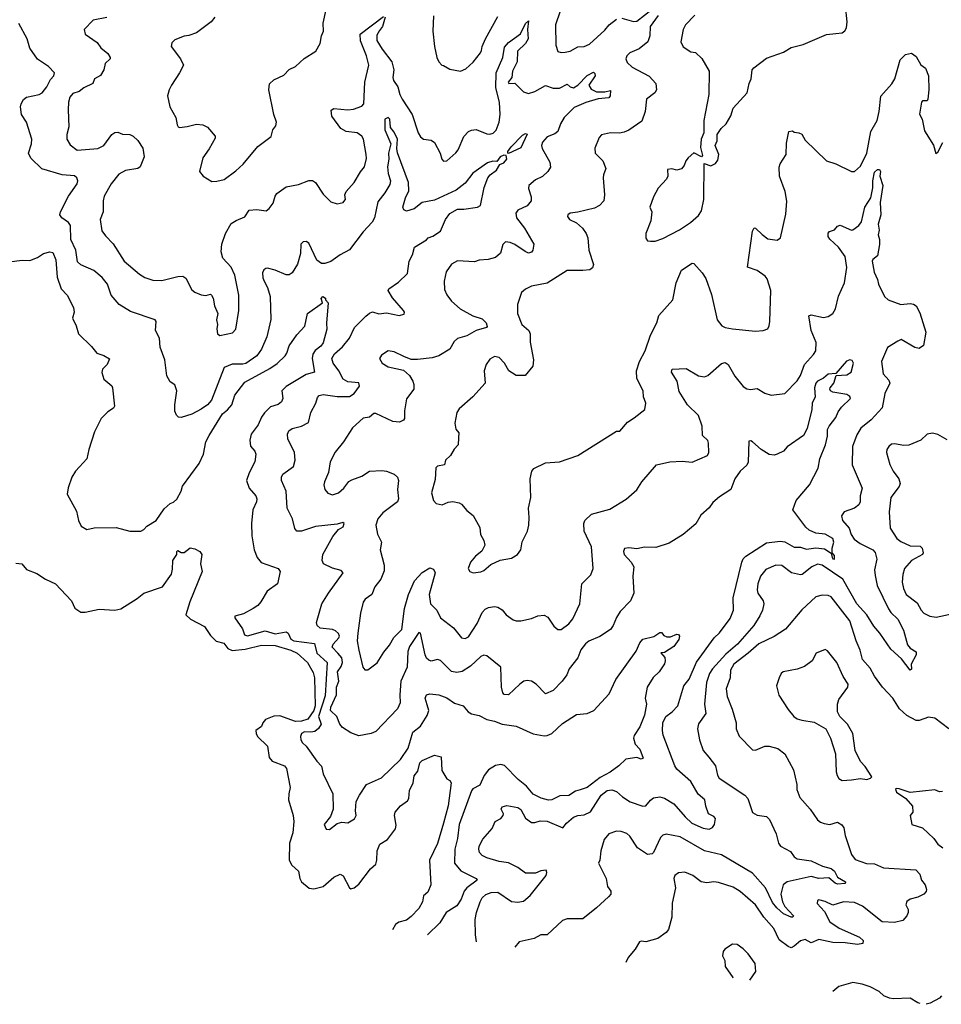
# Model space of a CAD drawing. Extents: x 2199565 to 2323334, y 894172 to 1018966.
# Tile 5 of 256: x 2215700 to 2221667, y 914051 to 920429. Entities that reach past the tile are written whole.
import ezdxf

# ---------------------------------------------------------------- set-up
doc = ezdxf.new("R2010")
doc.units = 0

msp = doc.modelspace()

# ---------------------------------------------------------------- linework, layer by layer
at = {"layer": '0CON10XD'}
for points in [[(2220071.4, 920458.6), (2220011.2, 920395), (2219996.2, 920365), (2219981.2, 920285), (2219995, 920253.3), (2220045, 920221.2), (2220075, 920216.2), (2220117, 920177), (2220164.2, 920095), (2220161.4, 919945), (2220130, 919775), (2220130, 919695), (2220112.5, 919655), (2220108.3, 919601.7), (2220121.7, 919548.3), (2220115, 919540), (2220065, 919567.5), (2220027.5, 919535), (2220012.5, 919515), (2220003.3, 919485), (2219985, 919463.3), (2219955, 919453.3), (2219923, 919463), (2219895, 919457.5), (2219897.5, 919415), (2219887.5, 919395), (2219835, 919336.7), (2219805, 919282.5), (2219781.2, 919215), (2219792.5, 919185), (2219786.9, 919125), (2219754.4, 919045), (2219754, 919014), (2219765, 918997.5), (2219785, 918993.3), (2219815, 918993.8), (2219865, 919012), (2219972.8, 919067.2), (2220043.8, 919115), (2220095, 919161.2), (2220115, 919190), (2220130, 919265), (2220132.5, 919497.5), (2220175, 919482.5), (2220205, 919497.5), (2220220.7, 919519.3), (2220226.7, 919555), (2220203.3, 919615), (2220216.2, 919643.8), (2220216.7, 919685), (2220242.5, 919725), (2220273.8, 919755), (2220303.6, 919806.4), (2220320, 919855), (2220410, 919955), (2220422.5, 920015), (2220436, 920045), (2220443.8, 920105), (2220452.7, 920117.3), (2220535, 920178.8), (2220645, 920218.8), (2220695, 920248.8), (2220772.3, 920267.7), (2220925, 920333.8), (2220985, 920338.8), (2221025, 920343.3), (2221043.9, 920356.1), (2221053.8, 920376.2), (2221058, 920415), (2221047.7, 920517.7)], [(2216265, 920442.9), (2216175, 920426.7), (2216117.5, 920365), (2216123.3, 920335), (2216201.2, 920281.2), (2216225, 920246.2), (2216270.3, 920210.3), (2216285.8, 920185), (2216285.8, 920175), (2216254.2, 920145), (2216243.8, 920105), (2216223, 920067), (2216185, 920046.2), (2216173.3, 920015), (2216115, 919988.1), (2216085, 919964.4), (2216045, 919950.6), (2216025, 919927.5), (2216015.4, 919895), (2216012.9, 919845), (2216019.2, 919735), (2216004.2, 919685), (2216005.8, 919655.8), (2216027.3, 919617.3), (2216073.1, 919583.1), (2216205, 919594.1), (2216245, 919614.5), (2216295.7, 919685), (2216315, 919697.5), (2216335, 919699.4), (2216365, 919688.1), (2216412.5, 919685), (2216433.8, 919675), (2216465, 919646.2), (2216497, 919597), (2216505, 919540), (2216480, 919475), (2216465.7, 919464.3), (2216385, 919453.1), (2216341.7, 919428.3), (2216292.2, 919365), (2216247.5, 919285), (2216240, 919255), (2216241.1, 919185), (2216221.9, 919135), (2216231.3, 919061.3), (2216255, 919028), (2216306.3, 918976.3), (2216375.8, 918865), (2216475, 918780.8), (2216509.5, 918759.5), (2216561.1, 918741.1), (2216621.3, 918738.7), (2216725, 918765.6), (2216757, 918767), (2216775.6, 918755.6), (2216815, 918680), (2216833, 918663), (2216875, 918646.2), (2216905, 918643.3), (2216935, 918650), (2216942.5, 918645), (2216953.8, 918625), (2216960.8, 918575), (2216982.5, 918525), (2216973.8, 918485), (2216980, 918455), (2216976.4, 918426.4), (2216981.2, 918395), (2216995, 918383.8), (2217078.8, 918401.2), (2217098.8, 918425), (2217120, 918545), (2217119.4, 918645), (2217092.2, 918775), (2217069.1, 918825), (2217016.1, 918885), (2217004, 918925), (2217008.2, 918975), (2217031.8, 919045), (2217070.3, 919109.7), (2217100.7, 919129.3), (2217157.3, 919152.7), (2217185, 919195.8), (2217235, 919200), (2217295, 919190), (2217315, 919206), (2217340.2, 919239.8), (2217354.1, 919285.9), (2217365, 919302.5), (2217425, 919346.7), (2217505, 919361.5), (2217571.7, 919388.3), (2217595, 919387.1), (2217614.4, 919374.4), (2217665, 919298.8), (2217715, 919250), (2217755, 919236), (2217795, 919243.8), (2217799.5, 919250.5), (2217810, 919265), (2217806.2, 919295), (2217813.8, 919315), (2217865.8, 919375), (2217906.4, 919443.6), (2217933.4, 919476.6), (2217945, 919530), (2217944.3, 919555), (2217925.6, 919655.6), (2217916, 919675), (2217885.5, 919695.5), (2217815, 919705.5), (2217779.2, 919725), (2217722, 919805), (2217716.7, 919843.3), (2217735, 919853.8), (2217825, 919845.5), (2217861.1, 919848.9), (2217915, 919869.2), (2217928.8, 919885), (2217934.5, 920024.5), (2217960.8, 920135), (2217946.6, 920195), (2217907.3, 920292.7), (2217904.2, 920335), (2218055, 920450)], [(2216964.2, 920445.8), (2216940, 920415), (2216845, 920343.3), (2216795, 920326.7), (2216765, 920323.3), (2216705, 920297.5), (2216685, 920280), (2216680, 920255), (2216742, 920175), (2216760, 920135), (2216735.5, 920084.5), (2216682.5, 920005), (2216667.5, 919975), (2216657.5, 919935), (2216672.5, 919865), (2216712, 919795), (2216718.8, 919748.8), (2216726.7, 919735), (2216735, 919730.8), (2216785, 919737.1), (2216845, 919752.5), (2216885, 919748), (2216915, 919733.3), (2216966, 919675), (2216965, 919662.5), (2216927.5, 919592.5), (2216886.7, 919535), (2216863.3, 919445), (2216887.5, 919415), (2216945, 919380), (2216977, 919383), (2217025, 919393.8), (2217100.3, 919449.7), (2217146.7, 919493.3), (2217241.7, 919608.3), (2217328.3, 919671.7), (2217340, 919715), (2217358.8, 919741.2), (2217362.5, 919765), (2217345.8, 919815), (2217314.2, 919975), (2217317.3, 920012.7), (2217345, 920038.6), (2217409.8, 920070.2), (2217444.4, 920105.6), (2217486.7, 920125), (2217542.1, 920177.9), (2217616.7, 920225), (2217645.9, 920274.1), (2217654, 920325), (2217666.1, 920353.9), (2217664.3, 920405.7), (2217684.4, 920495.6)], [(2218066.7, 920445), (2218048.6, 920385), (2218030.5, 920359.5), (2218011.5, 920328.5), (2218012.1, 920295), (2218047.1, 920237.1), (2218110.5, 920155), (2218122.2, 920105), (2218116.4, 920055), (2218120, 920035), (2218147.5, 919995), (2218161.5, 919945), (2218176.9, 919915), (2218241.5, 919815), (2218280.8, 919695), (2218295, 919671.2), (2218315, 919656), (2218365, 919649.2), (2218385, 919633.8), (2218423.6, 919563.6), (2218433.8, 919525), (2218445, 919513.3), (2218465, 919513.8), (2218523.9, 919566.1), (2218538.8, 919585), (2218575, 919673.3), (2218605, 919703.8), (2218625.9, 919714.1), (2218655, 919718), (2218725, 919690), (2218745, 919687.5), (2218765, 919694.4), (2218785, 919712.9), (2218805.4, 919765), (2218810.9, 919815), (2218806.9, 919895), (2218782.8, 919987.2), (2218785.3, 920085), (2218829.1, 920185), (2218839.7, 920250.3), (2218865, 920280.4), (2218942.2, 920337.8), (2218975, 920404), (2218995, 920422.5), (2218988.2, 920365), (2218993.1, 920305), (2218975.3, 920275), (2218924, 920225), (2218921.6, 920155), (2218891.2, 920095), (2218886.2, 920053.8), (2218863.3, 920025), (2218867.5, 920015), (2218905, 920017.5), (2218962.4, 919962.4), (2218995, 919951.1), (2219035.4, 919964.6), (2219105, 920002), (2219155, 919986), (2219195, 919986), (2219245, 920012), (2219265, 919993.3), (2219285, 919988.4), (2219313.1, 920005), (2219375, 920066.5), (2219415, 920088.5), (2219425, 920081.2), (2219425.9, 920065), (2219385.5, 920004.5), (2219399.8, 919979.8), (2219435, 919961.5), (2219488.9, 919961.1), (2219525, 919970), (2219524.2, 919935), (2219515, 919923.1), (2219445, 919917.3), (2219365, 919892.5), (2219290.6, 919859.4), (2219224.6, 919795), (2219201.5, 919755), (2219184.4, 919705), (2219165, 919690), (2219115, 919669.2), (2219084.5, 919635), (2219079.5, 919615), (2219083.8, 919595), (2219132.2, 919505), (2219137.3, 919472.7), (2219118.8, 919445), (2219085, 919413.8), (2219039.1, 919390.9), (2218996.7, 919355), (2218994, 919335), (2219011.7, 919281.7), (2219011.9, 919255), (2218987, 919223), (2218925, 919195.7), (2218911.8, 919175), (2218916.5, 919145), (2218968.5, 919078.5), (2219028.8, 918975), (2219022.5, 918935), (2219015, 918923.3), (2218995, 918916.2), (2218972.5, 918927.5), (2218905, 918972.2), (2218875, 918985.6), (2218845, 918990), (2218828.3, 918971.7), (2218812.7, 918917.3), (2218781.7, 918888.3), (2218734.3, 918875.7), (2218675, 918871.1), (2218645, 918860.9), (2218535, 918866.2), (2218495, 918844.5), (2218460.5, 918795), (2218447.9, 918735), (2218451.7, 918681.7), (2218466.6, 918646.6), (2218495.6, 918605.6), (2218551.2, 918555), (2218635, 918511.4), (2218695, 918490.8), (2218720.8, 918465), (2218727.9, 918442.1), (2218723.3, 918435), (2218655, 918414.7), (2218595, 918381.8), (2218535, 918364.3), (2218512.5, 918345), (2218484.4, 918295.6), (2218415, 918252), (2218370.8, 918239.2), (2218275, 918227.5), (2218235, 918228.8), (2218187.5, 918247.5)], [(2219835, 920456.7), (2219783.2, 920385), (2219781.2, 920325), (2219766.7, 920285), (2219710.2, 920239.8), (2219651.4, 920215), (2219631.9, 920195), (2219624, 920175), (2219632.6, 920152.6), (2219665, 920121.9), (2219775, 920063.5), (2219819.2, 920015), (2219824.2, 919975), (2219812, 919955), (2219759.2, 919915), (2219748.9, 919835), (2219727.5, 919772.5), (2219645, 919713.1), (2219615, 919699.6), (2219583.1, 919693.1), (2219525, 919696.9), (2219466.8, 919683.2), (2219453.2, 919666.8), (2219424.2, 919595.8), (2219426.7, 919565), (2219475, 919513.8), (2219496, 919465), (2219479.2, 919425), (2219477.5, 919405), (2219485.6, 919295), (2219482, 919255), (2219455, 919226), (2219421.7, 919208.3), (2219315, 919182), (2219265, 919176.2), (2219250, 919165), (2219247.5, 919155), (2219260, 919135), (2219305, 919113.8), (2219345, 919078.8), (2219367.5, 919045), (2219378.6, 919015), (2219385.6, 918935), (2219415.8, 918844.2), (2219408.7, 918821.3), (2219392.4, 918807.6), (2219345.5, 918804.5), (2219245, 918804.4), (2219115, 918721.9), (2219015, 918702.5), (2218975, 918684.3), (2218948.3, 918661.7), (2218922.5, 918585), (2218922.9, 918525), (2218951.5, 918455), (2218997.5, 918415), (2219006, 918395), (2219005, 918340), (2219026.2, 918225), (2219023.3, 918185), (2218972.5, 918125), (2218915, 918123.8), (2218867.5, 918155), (2218840, 918205), (2218805, 918241.4), (2218775, 918246.9), (2218745, 918230.6), (2218721.5, 918195), (2218708.1, 918155), (2218714, 918075), (2218634, 917985), (2218545, 917908.8), (2218530, 917885), (2218518, 917815), (2218525, 917777.5), (2218543.8, 917753.8), (2218541.2, 917721.2), (2218540, 917675), (2218513.2, 917646.8), (2218488.8, 917605), (2218457.5, 917575), (2218450, 917545), (2218405, 917536), (2218394.4, 917525.6), (2218389.3, 917450.7), (2218365.8, 917365), (2218378.8, 917315), (2218396.1, 917296.1), (2218435, 917286.7), (2218475, 917303.8), (2218505, 917308.8), (2218545, 917300), (2218560.3, 917290.3), (2218595, 917250.8), (2218636.8, 917216.8), (2218680, 917140), (2218684.5, 917095), (2218705.6, 917055.6), (2218710.8, 917025), (2218693, 916987), (2218651.2, 916955), (2218619.2, 916915), (2218604, 916875), (2218614.1, 916854.1), (2218636.1, 916846.1), (2218685, 916852), (2218705, 916861.2), (2218750.3, 916899.7), (2218810.9, 916929.1), (2218885, 916942), (2218923.3, 916965), (2218945.8, 916994.2), (2218953, 917047), (2218987.5, 917115), (2218997.5, 917155), (2218999.2, 917205), (2218994.3, 917265), (2219009.4, 917335), (2219004.4, 917455), (2219015.7, 917504.3), (2219028.8, 917521.2), (2219105, 917559.4), (2219195, 917565.8), (2219315, 917606.7), (2219565, 917763.3), (2219585, 917763.3), (2219635, 917822.5), (2219679.8, 917850.2), (2219747.5, 917905), (2219754, 917945), (2219738.8, 917985), (2219736, 918025), (2219696.4, 918105), (2219693.1, 918155), (2219714, 918214), (2219750.9, 918285), (2219784.4, 918385), (2219825.6, 918465), (2219837.9, 918512.1), (2219929.2, 918615), (2219951.1, 918725), (2219985, 918806), (2220055, 918852), (2220065, 918848.8), (2220118.3, 918788.3), (2220142.4, 918752.4), (2220179.4, 918649.4), (2220215.6, 918485.6), (2220247, 918447), (2220267.5, 918435), (2220315, 918425.6), (2220465, 918410.8), (2220515, 918416), (2220543.9, 918426.1), (2220553.9, 918446.1), (2220558, 918475), (2220564.5, 918675), (2220539.7, 918749.7), (2220527.6, 918767.6), (2220476.2, 918805), (2220413.3, 918825), (2220445, 919060), (2220455, 919080)], [(2218379.2, 920455), (2218374.2, 920354.2), (2218386.2, 920255), (2218402, 920185), (2218413.3, 920155), (2218433.9, 920133.9), (2218445, 920133.3), (2218485, 920108), (2218555, 920095.6), (2218588.3, 920111.7), (2218636.3, 920153.7), (2218684.2, 920215), (2218689.8, 920230.2), (2218694, 920256), (2218715.5, 920305), (2218795, 920448.6)], [(2219198.6, 920485), (2219170, 920395), (2219171.2, 920265), (2219185, 920223.3), (2219205, 920216), (2219232.2, 920217.8), (2219265, 920225.5), (2219315, 920253.1), (2219355, 920255.6), (2219388.8, 920271.2), (2219487.9, 920362.1), (2219515.8, 920395), (2219565, 920432.5)], [(2219599.5, 920439.5), (2219675, 920416.7), (2219695, 920418.8), (2219795, 920498.1)], [(2215757.5, 919565), (2215777.5, 919625), (2215779.5, 919655), (2215744.6, 919764.6), (2215711.5, 919815), (2215705.7, 919865), (2215709.2, 919885), (2215725, 919911.2), (2215745, 919928), (2215825.4, 919944.6), (2215844.6, 919955.4), (2215876.5, 919995), (2215898.9, 920041.1), (2215922, 920065), (2215926, 920085), (2215885.7, 920125), (2215815, 920172.5), (2215765.5, 920245), (2215748.5, 920305), (2215694.6, 920404.6)], [(2220455, 919080), (2220465, 919078), (2220506.6, 919036.6), (2220545, 919008.8), (2220605, 919001.2), (2220626.7, 919015), (2220660.3, 919169.7), (2220666.4, 919253.6), (2220656.9, 919315), (2220619.4, 919415), (2220617.3, 919472.7), (2220625, 919496.2), (2220662.5, 919555), (2220665, 919630), (2220680, 919705), (2220705, 919710), (2220715, 919700), (2220745, 919696.7), (2220765, 919687.5), (2220785, 919648.8), (2220923.9, 919513.9), (2220985, 919496.2), (2221085, 919446.2), (2221105, 919446), (2221145, 919480), (2221185.3, 919564.7), (2221210.4, 919705), (2221252.9, 919775), (2221265.6, 919835), (2221275.7, 919934.3), (2221347, 920013), (2221367.5, 920045), (2221400.9, 920169.1), (2221435, 920203.8), (2221475, 920211.2), (2221505, 920190), (2221535, 920137.5), (2221564.5, 920114.5), (2221584.4, 920065), (2221585.8, 919975), (2221580, 919915), (2221575, 919903.3), (2221545, 919902.5), (2221540, 919895), (2221527, 919817), (2221543.8, 919783.8), (2221559.7, 919709.7), (2221615.9, 919615.9), (2221631.7, 919561.7), (2221645, 919570), (2221676.8, 919633.2)], [(2218657.8, 914456.4), (2218651.4, 914501.4), (2218649.6, 914600.4), (2218656.9, 914645), (2218681.8, 914715), (2218695, 914740.6), (2218718.5, 914761.5), (2218753.8, 914776.2), (2218795, 914777.8), (2218885, 914717.4), (2218925, 914712.1), (2218961.5, 914718.5), (2219005, 914755.6), (2219108.2, 914885), (2219114.3, 914905), (2219109.1, 914919.1), (2219075, 914915.5), (2219039.5, 914900.5), (2218975, 914900), (2218925, 914938.1), (2218865, 914967.3), (2218805, 914975.4), (2218725, 915000.9), (2218695, 915015.7), (2218677.1, 915035), (2218671.9, 915055), (2218675.6, 915075), (2218698.3, 915121.7), (2218759.5, 915190.5), (2218779.2, 915235), (2218815, 915254.2), (2218830, 915275), (2218832.5, 915285), (2218818.1, 915315), (2218825, 915329.4), (2218855, 915338.9), (2218925, 915325.6), (2218945, 915312), (2218975, 915257.5), (2219015, 915229.2), (2219035, 915228), (2219069.5, 915240.5), (2219115, 915237.8), (2219217.5, 915195), (2219240, 915225), (2219285, 915264.2), (2219315, 915274.3), (2219355, 915277.8), (2219395, 915297.1), (2219465.6, 915405), (2219505, 915435.5), (2219535, 915440), (2219565, 915430), (2219602.5, 915395), (2219652.6, 915362.6), (2219735.6, 915334.4), (2219755, 915337.5), (2219785, 915374.2), (2219805, 915387.5), (2219845, 915394.2), (2219875, 915386.7), (2219935, 915350), (2220008.2, 915265), (2220053.1, 915225), (2220125, 915191.2), (2220165, 915184.8), (2220185, 915196.3), (2220198.4, 915215), (2220205.5, 915255), (2220195, 915266.9), (2220159.4, 915285), (2220142.7, 915335), (2220136.9, 915375), (2220092.2, 915412.2), (2220044.7, 915494.7), (2219954.8, 915574.8), (2219942.1, 915595), (2219866.9, 915795), (2219861.5, 915825), (2219864.5, 915874.5), (2219884.1, 915915.9), (2219925, 915946.5), (2219962.5, 915985), (2220000.9, 916115), (2220035, 916157.5), (2220083.2, 916266.8), (2220197.5, 916425), (2220231.7, 916458.3), (2220300.5, 916549.5), (2220321.5, 916605), (2220319.2, 916685), (2220375.3, 916915), (2220383.8, 916936.2), (2220402.5, 916955), (2220535, 917040.6), (2220625, 917050.8), (2220655, 917047.1), (2220715, 917012.7), (2220755, 917011.8), (2220795, 917000.3), (2220855, 917008.4), (2220911.3, 917001.3), (2220953.8, 916973.8), (2220960, 916945), (2220965, 916936.7), (2220976.7, 916935), (2220975, 916957.5), (2220960, 916975), (2220960, 917005), (2220972.3, 917045), (2220965, 917068.8), (2220915, 917095.9), (2220855, 917102.5), (2220811.9, 917121.9), (2220790.8, 917140.8), (2220706, 917255), (2220728, 917315), (2220814.3, 917415), (2220870, 917525), (2220880.6, 917585), (2220917.5, 917675), (2220930.5, 917730.5), (2220930.6, 917775), (2220941.5, 917795), (2220985, 917852.2), (2221000.4, 917889.6), (2221020.8, 917919.2), (2221079.2, 917975), (2221075, 917988), (2221055, 918001.4), (2220965, 918016.2), (2220950, 918025), (2220946.7, 918035), (2220947.5, 918045), (2220972.5, 918075), (2220986.2, 918123.8), (2221055, 918128.9), (2221083.8, 918146.2), (2221097.9, 918205), (2221090.7, 918220.7), (2221075, 918225.5), (2221053.6, 918216.4), (2220985, 918136.7), (2220935, 918133.5), (2220905, 918106.2), (2220865, 918086.9), (2220855.5, 918075), (2220846.8, 918045), (2220851.8, 917985), (2220832, 917945), (2220828.1, 917905), (2220799.2, 917780.8), (2220775.3, 917734.7), (2220668.9, 917661.1), (2220645, 917634.4), (2220604.2, 917614.2), (2220585, 917608.6), (2220553, 917613), (2220502, 917645), (2220445, 917694.2), (2220435, 917700), (2220421.9, 917698.1), (2220416.6, 917563.4), (2220407.3, 917542.7), (2220365.7, 917505), (2220330.4, 917455), (2220304.6, 917385.4), (2220230.9, 917339.1), (2220187.5, 917302.5), (2220165, 917268.1), (2220110.7, 917219.3), (2220077.3, 917162.7), (2219996.3, 917093.7), (2219905, 917037.5), (2219819.1, 917010.9), (2219745, 917012), (2219695, 917002), (2219645, 917008.8), (2219616.1, 917003.9), (2219610, 916985), (2219614.4, 916965), (2219660, 916915), (2219675.6, 916885), (2219669.1, 916825), (2219676.4, 916715), (2219655.9, 916664.1), (2219588.9, 916595), (2219565, 916556.2), (2219543.1, 916505), (2219525, 916479.4), (2219457, 916433), (2219385, 916403.3), (2219363.3, 916386.7), (2219333.1, 916346.9), (2219315, 916295.8), (2219258.2, 916225), (2219242.5, 916185), (2219213.5, 916145), (2219155, 916084.3), (2219105, 916061.2), (2219043.8, 916125), (2219014.5, 916144.5), (2218985, 916149.5), (2218965, 916144.3), (2218937.5, 916125), (2218866, 916055), (2218837.9, 916057.9), (2218828.3, 916068.3), (2218819.5, 916105), (2218816, 916235), (2218725, 916308), (2218705, 916312), (2218685, 916304.2), (2218618.8, 916241.2), (2218565, 916207.1), (2218530.3, 916199.7), (2218495, 916206.9), (2218425, 916277.9), (2218405, 916283.6), (2218365, 916274.5), (2218348.8, 916281.2), (2218335, 916293.3), (2218325.4, 916315), (2218296, 916455), (2218285, 916460), (2218225, 916367.8), (2218213.4, 916336.6), (2218209.3, 916235), (2218167.7, 916145), (2218160.8, 916055), (2218163.5, 916005), (2218146.7, 915965), (2218005, 915818.6), (2217975, 915804.4), (2217895, 915790), (2217845, 915808.8), (2217790, 915845), (2217772.9, 915865), (2217752.8, 915915), (2217712.5, 915955), (2217714, 915975), (2217752.1, 916055), (2217750.4, 916105), (2217765.9, 916145), (2217757.2, 916205), (2217781.2, 916238.8), (2217790.5, 916265), (2217786.6, 916295), (2217760.9, 916325), (2217723.3, 916365), (2217729.4, 916385), (2217767.1, 916425), (2217770, 916435), (2217763.5, 916453.5), (2217745, 916471.1), (2217725, 916479.3), (2217645, 916487.8), (2217625.8, 916505), (2217622.5, 916525), (2217657.1, 916645), (2217698.5, 916715), (2217793.8, 916845), (2217781.2, 916861.2), (2217725, 916875.7), (2217666.2, 916905), (2217657.5, 916925), (2217662.5, 916965), (2217728.5, 917081.5), (2217763.7, 917126.3), (2217795.5, 917145), (2217802, 917165), (2217791.7, 917171.7), (2217755, 917161.4), (2217616.1, 917146.1), (2217525, 917115.6), (2217495, 917116.7), (2217482.3, 917132.3), (2217465.8, 917195), (2217431.9, 917265), (2217425.7, 917374.3), (2217395.8, 917445), (2217394.4, 917465.6), (2217404.2, 917485), (2217473.1, 917535), (2217483.6, 917576.4), (2217479.6, 917625), (2217436.5, 917715), (2217434.4, 917745), (2217442.5, 917765), (2217465, 917781.1), (2217523.8, 917796.2), (2217570.9, 917819.1), (2217585.5, 917885), (2217616.5, 917945), (2217627.8, 917982.2), (2217638.8, 917995), (2217665, 918000.8), (2217755, 917987.9), (2217835, 917989), (2217865, 918008.2), (2217900, 918055), (2217895, 918077.5), (2217825, 918083.8), (2217795, 918101.4), (2217767.1, 918155), (2217729.4, 918205), (2217721.1, 918235), (2217737.5, 918265), (2217789.8, 918310.2), (2217834.7, 918365.3), (2217867.8, 918435), (2217941.9, 918508.1), (2217965, 918528.6), (2217985, 918536.5), (2218025, 918524), (2218075, 918530.3), (2218157.2, 918512.8), (2218188.6, 918521.4), (2218192, 918535), (2218185.8, 918545), (2218115, 918628.1), (2218086, 918675), (2218090.8, 918685), (2218152.3, 918727.7), (2218210, 918785), (2218221.2, 918865), (2218243.8, 918905), (2218256, 918955), (2218335, 919002.5), (2218345, 919016.7), (2218375, 919026.7), (2218425, 919059.2), (2218457.5, 919135), (2218485, 919172.9), (2218535, 919201.8), (2218575, 919201.6), (2218664.4, 919215.6), (2218683.3, 919225), (2218707.3, 919342.7), (2218730.4, 919405), (2218745.5, 919425), (2218786.4, 919455), (2218808.8, 919491.2), (2218835, 919501.2), (2218853.8, 919526.2), (2218849.1, 919549.1), (2218835, 919551.1), (2218810.4, 919539.6), (2218788.8, 919511.2), (2218762.7, 919512.7), (2218728, 919502), (2218635, 919435.5), (2218585, 919370.5), (2218527.1, 919325), (2218385, 919260.9), (2218305.6, 919244.4), (2218255, 919202.9), (2218205, 919188), (2218187.3, 919197.3), (2218181.4, 919215), (2218198.9, 919275), (2218220.2, 919319.7), (2218217.3, 919375), (2218146.3, 919566.3), (2218141.8, 919595), (2218146.5, 919655), (2218125, 919700.4), (2218101.7, 919731.7), (2218097.1, 919785), (2218085, 919795.3), (2218064.5, 919785), (2218064.2, 919715), (2218104.1, 919624.1), (2218088.1, 919565), (2218090, 919525), (2218080.8, 919475), (2218085, 919433.3), (2218100, 919385), (2218097.7, 919362.3), (2218065, 919306.5), (2218019.9, 919250.1), (2217996.7, 919145), (2217982.6, 919117.4), (2217923.1, 919055), (2217835, 918938.1), (2217774.4, 918905.6), (2217715, 918863.1), (2217675, 918850), (2217655, 918850), (2217625, 918871.4), (2217571.2, 918981.2), (2217555, 918992.9), (2217535, 918990.9), (2217519.6, 918975), (2217517.6, 918915), (2217498.5, 918845), (2217465, 918790), (2217445, 918776), (2217425, 918777.1), (2217355, 918807.1), (2217305, 918818.8), (2217293.6, 918816.4), (2217280.7, 918809.3), (2217271.7, 918788.3), (2217274.2, 918755.8), (2217282.5, 918735), (2217305, 918693.3), (2217321.4, 918635), (2217326.8, 918486.8), (2217300, 918375), (2217265.3, 918294.7), (2217235, 918252.5), (2217165, 918202.9), (2217145, 918196.8), (2217075, 918197.8), (2217024.7, 918175.3), (2216941.9, 917965), (2216915, 917934.2), (2216875, 917905.8), (2216815, 917873.3), (2216745, 917851.2), (2216727.5, 917855), (2216715, 917867.5), (2216704.1, 917894.1), (2216704.2, 917934.2), (2216717.5, 918025), (2216704.1, 918064.1), (2216675, 918083.8), (2216652.7, 918122.7), (2216640.6, 918225), (2216608.8, 918308.8), (2216604.4, 918365), (2216578.6, 918415), (2216584, 918475), (2216576.2, 918485), (2216418.3, 918538.3), (2216345, 918584.3), (2216291.4, 918645), (2216268.9, 918715), (2216235, 918760), (2216180, 918805), (2216095, 918841.4), (2216075, 918861.2), (2216063.1, 918935), (2216031.3, 919005), (2216029.1, 919095), (2216015, 919115.6), (2215972, 919145), (2215960, 919165), (2215964.2, 919185), (2216015.7, 919285), (2216073.1, 919365), (2216077.5, 919385), (2216070.8, 919405), (2216055, 919417.1), (2215975, 919423.9), (2215842.8, 919462.8), (2215772.1, 919532.1), (2215757.5, 919565)], [(2218865, 919562.5), (2218860, 919565), (2218861.4, 919575), (2218882.7, 919605), (2218955, 919680), (2218975, 919690.8), (2218986.6, 919686.6), (2218945, 919599.1), (2218865, 919562.5)], [(2218187.5, 918247.5), (2218125, 918278), (2218085, 918283.8), (2218043.3, 918255), (2218028.8, 918235), (2218048, 918205), (2218085, 918179.4), (2218185, 918158.8), (2218223.5, 918123.5), (2218246.6, 918086.6), (2218252.9, 918065), (2218251.1, 918035), (2218205, 917972.5), (2218191.4, 917895), (2218192, 917845), (2218186.2, 917835), (2218158.3, 917821.7), (2218117, 917827), (2218005, 917878.6), (2217993, 917877), (2217965, 917854.2), (2217925, 917848), (2217855, 917786.2), (2217795.8, 917695), (2217742.8, 917627.2), (2217710, 917565), (2217699.4, 917495), (2217673.6, 917436.4), (2217670, 917415), (2217676, 917385), (2217695, 917361.2), (2217725, 917350.8), (2217765, 917364.3), (2217799.4, 917395), (2217832.1, 917437.9), (2217850.6, 917449.4), (2217915, 917472.7), (2217965, 917503.8), (2218045, 917508.5), (2218074.6, 917504.6), (2218125, 917484.3), (2218145.5, 917465.5), (2218152.5, 917445), (2218146, 917385), (2218152.5, 917325), (2218145.8, 917305), (2218050.8, 917235), (2218018.6, 917195), (2218007.1, 917155), (2218015.9, 917095.9), (2218042.5, 917045), (2218034.4, 916995), (2218059.4, 916895), (2218060.9, 916859.1), (2218037.5, 916805), (2217999.4, 916755), (2217979.2, 916705), (2217938, 916675), (2217924.4, 916655), (2217906.9, 916585), (2217888.6, 916455), (2217885.9, 916405.9), (2217896.2, 916345), (2217921.2, 916235), (2217935, 916217.5), (2217955, 916216.7), (2218015, 916264), (2218057, 916333), (2218095, 916378), (2218123.2, 916426.8), (2218175, 916480), (2218192.5, 916615), (2218218, 916705), (2218257.3, 916795), (2218305, 916848.2), (2218355, 916878.6), (2218379.7, 916869.7), (2218389.5, 916845), (2218351.8, 916705), (2218360, 916645), (2218401.8, 916605), (2218425.7, 916555), (2218508.9, 916488.9), (2218561.2, 916425), (2218585, 916420.6), (2218605, 916432.5), (2218661.2, 916518.8), (2218695, 916588), (2218715, 916610.8), (2218735, 916621.4), (2218775, 916626.9), (2218795, 916623.1), (2218825, 916605.8), (2218850, 916575), (2218895, 916541.2), (2218915, 916534), (2218945, 916535.8), (2219015, 916550), (2219055, 916566.7), (2219095, 916571.2), (2219119.5, 916559.5), (2219159.5, 916499.5), (2219185, 916480), (2219205, 916478.8), (2219255.4, 916514.6), (2219282, 916548), (2219327.5, 916645), (2219340, 916775), (2219397.3, 916832.7), (2219413.8, 916875), (2219402.2, 917015), (2219355.7, 917115), (2219353.3, 917165), (2219360, 917185), (2219403.2, 917226.8), (2219520.7, 917259.3), (2219627.9, 917322.1), (2219695, 917383.3), (2219728.8, 917435), (2219823.3, 917545), (2219910, 917565), (2219989.5, 917569.5), (2220055, 917562.5), (2220153.3, 917605), (2220161.4, 917625), (2220160.6, 917685), (2220155, 917703.8), (2220121.9, 917735), (2220120, 917795), (2220095.5, 917865), (2220024.6, 917935), (2219970.9, 918020.8), (2219957.3, 918087.3), (2219920, 918145), (2219924.2, 918165.8), (2220015, 918170), (2220095, 918122.2), (2220135, 918115.6), (2220155.4, 918124.6), (2220245, 918201.9), (2220268.5, 918208.5), (2220287.1, 918195), (2220330.3, 918120.3), (2220385, 918052.5), (2220408.3, 918038.3), (2220433, 918033), (2220475, 918040), (2220525, 918010), (2220565.9, 917995.9), (2220655, 918007.5), (2220735, 918090), (2220755, 918124), (2220781.2, 918195), (2220840.2, 918259.8), (2220854.4, 918285), (2220858, 918338), (2220825.7, 918415), (2220810, 918510), (2220825, 918517.5), (2220905, 918500), (2220935, 918507.1), (2220965, 918525.7), (2220982.1, 918555), (2221002.1, 918637.9), (2221040, 918725), (2221056.2, 918823.8), (2221044.6, 918894.6), (2221002, 918955), (2220945, 919008), (2220934.3, 919025), (2220934.1, 919045.9), (2220942.5, 919057.5), (2220975, 919067.5), (2220995, 919092.5), (2221011.7, 919098.3), (2221085, 919066.2), (2221095, 919066.7), (2221134.4, 919095.6), (2221150.3, 919119.7), (2221171.5, 919215), (2221210.8, 919275), (2221225, 919340), (2221224.8, 919385), (2221235, 919442), (2221255, 919459.3), (2221267.7, 919457.7), (2221274.4, 919445), (2221269.5, 919415), (2221289.1, 919355), (2221271.6, 919245), (2221276.4, 919165), (2221258.4, 919105), (2221264.6, 919065), (2221258.9, 919035), (2221267.5, 919005), (2221267.4, 918972.6), (2221255, 918900), (2221223.3, 918875), (2221218.8, 918865), (2221233.2, 918793.2), (2221254, 918745), (2221260, 918715), (2221300, 918635), (2221323.3, 918615), (2221405, 918583.1), (2221465, 918590), (2221487.3, 918587.3), (2221505, 918576.4), (2221529.3, 918529.3), (2221568.2, 918405), (2221551.9, 918318.1), (2221525, 918300), (2221495, 918306), (2221407, 918357), (2221385, 918347.5), (2221320, 918305), (2221281.2, 918215), (2221290, 918135), (2221326.7, 918095), (2221333.8, 918075), (2221302.7, 918007.3), (2221285.6, 917915), (2221213.3, 917836.7), (2221146.6, 917783.4), (2221121.1, 917738.9), (2221093.5, 917665), (2221091.1, 917545), (2221155.5, 917395), (2221141.1, 917345), (2221142.9, 917305), (2221132.6, 917287.4), (2221105.5, 917264.5), (2221038.7, 917241.3), (2221021.9, 917215), (2221027.1, 917185), (2221070, 917135), (2221082.9, 917095), (2221104.2, 917065), (2221142.5, 917035), (2221223.1, 916995), (2221238.5, 916978.5), (2221250.6, 916935), (2221235.5, 916865), (2221238.5, 916828.5), (2221252.9, 916765), (2221325, 916612.5), (2221339.9, 916589.9), (2221386.9, 916545), (2221422.5, 916475), (2221449.2, 916379.2), (2221465, 916358.1), (2221505.3, 916335), (2221505, 916314), (2221472.5, 916255), (2221475, 916222.5), (2221465, 916216), (2221408.7, 916288.7), (2221340.6, 916350.6), (2221270.4, 916455), (2221229.8, 916499.8), (2221184.7, 916575), (2221120.6, 916645), (2221030.4, 916805), (2220895, 916895.3), (2220865, 916901.5), (2220829.4, 916885), (2220766, 916835), (2220755, 916832.2), (2220696.6, 916846.6), (2220635, 916894.5), (2220595, 916895.3), (2220532, 916868), (2220496, 916825), (2220478.5, 916775), (2220474.4, 916735), (2220480, 916715), (2220514.5, 916664.5), (2220518.9, 916645), (2220510.6, 916605), (2220493.1, 916566.9), (2220452.7, 916505), (2220347.5, 916385), (2220271.3, 916318.7), (2220185, 916223.8), (2220167.3, 916195), (2220148, 916135), (2220134.5, 915995), (2220142.2, 915935), (2220095, 915868.8), (2220088.1, 915835), (2220102.2, 915765), (2220125.6, 915695), (2220161.2, 915651.2), (2220205.3, 915595.3), (2220217.8, 915535), (2220230, 915515), (2220395.4, 915405.4), (2220415.8, 915385), (2220445, 915294.2), (2220475, 915277.1), (2220535, 915267.5), (2220555, 915248), (2220598.1, 915155), (2220612.5, 915095), (2220625.6, 915075), (2220690.5, 915040.5), (2220715, 915005.8), (2220734, 914994), (2220825, 914980.3), (2220898.1, 914945), (2220955, 914929.8), (2220975, 914914.1), (2220994.8, 914874.8), (2221046.9, 914845), (2221045, 914832.9), (2220995, 914829.5), (2220979.6, 914835), (2220939.7, 914869.7), (2220875, 914866.9), (2220825, 914878.3), (2220669.2, 914845), (2220642.5, 914825), (2220628, 914765), (2220639.6, 914715), (2220654, 914685), (2220710.5, 914625), (2220706, 914615), (2220695, 914616.4), (2220645, 914638.2), (2220601.9, 914675), (2220575, 914711.5), (2220528.4, 914805), (2220445, 914900.8), (2220245, 915018.5), (2220135, 915044.6), (2219975.7, 915135), (2219885, 915152.2), (2219865, 915147.1), (2219849.4, 915130.6), (2219804.2, 915035), (2219794.4, 915025.6), (2219765, 915021.9), (2219700.5, 915065), (2219651.2, 915141.2), (2219631.7, 915158.3), (2219595, 915170.9), (2219565, 915172.7), (2219515, 915155.6), (2219485, 915118.8), (2219462.2, 915045), (2219456.9, 914985), (2219448, 914965), (2219497.5, 914865), (2219506, 914815), (2219526.7, 914785), (2219526.7, 914765), (2219511.7, 914748.3), (2219435, 914676.2), (2219345.7, 914604.3), (2219245, 914604.2), (2219215.7, 914594.3), (2219115, 914501.2), (2219075, 914502), (2219032.3, 914477.7), (2218935, 914456.7), (2218906.6, 914421.6)], [(2215631.2, 918861.2), (2215715, 918871.2), (2215765, 918868.9), (2215815, 918888.6), (2215855, 918914.4), (2215895, 918925.6), (2215915, 918920), (2215935, 918872.5), (2215942, 918762), (2215969.4, 918685), (2216007.5, 918645), (2216048, 918565), (2216052, 918535), (2216042, 918495), (2216065.8, 918445), (2216080.8, 918395), (2216165, 918312.5), (2216199.7, 918269.7), (2216245, 918254.2), (2216281.2, 918231.2), (2216267.1, 918195), (2216235.8, 918165), (2216232.7, 918142.7), (2216245, 918101.2), (2216296.6, 918056.6), (2216302, 918045), (2216313.8, 917925), (2216307.7, 917912.3), (2216270.5, 917889.5), (2216227.5, 917845), (2216185, 917760), (2216146.7, 917645), (2216134, 917585), (2216087.6, 917532.4), (2216060.8, 917505), (2216037.5, 917465), (2216013, 917397), (2216008, 917355), (2216068.8, 917245), (2216080, 917185), (2216097.3, 917147.3), (2216135, 917126), (2216183, 917137), (2216325, 917140), (2216413.9, 917116.1), (2216485, 917116.2), (2216504.1, 917125.9), (2216522.5, 917147.5), (2216584, 917185), (2216635, 917261.2), (2216673.3, 917295), (2216695.7, 917304.3), (2216717.3, 917322.7), (2216745.6, 917375), (2216755, 917406.7), (2216863.1, 917555), (2216889.6, 917615), (2216905.3, 917695), (2216926.9, 917735), (2217014, 917875), (2217045, 917902), (2217074.3, 917935), (2217093.9, 917996.1), (2217158, 918082), (2217320.5, 918169.5), (2217367.6, 918202.4), (2217419.2, 918250.8), (2217430.8, 918269.2), (2217443.8, 918316.2), (2217495, 918388.5), (2217545.4, 918444.6), (2217563.8, 918525), (2217660, 918595), (2217653, 918623), (2217663, 918637), (2217680, 918625), (2217680, 918615), (2217697.5, 918595), (2217687, 918463), (2217689.4, 918425), (2217664.6, 918335), (2217650.4, 918315), (2217612.8, 918287.2), (2217597.8, 918262.2), (2217594.7, 918235), (2217609.2, 918145), (2217555, 918131.1), (2217425, 918052.4), (2217397.6, 918025), (2217403.1, 917975), (2217396.2, 917953.8), (2217374.1, 917935.9), (2217325, 917921.8), (2217285, 917882.9), (2217266.1, 917855), (2217245.1, 917804.9), (2217199.6, 917745), (2217189.6, 917705), (2217195, 917666.2), (2217222.5, 917635), (2217228.6, 917615), (2217221.9, 917565), (2217185, 917493.8), (2217168.1, 917445), (2217185.5, 917395), (2217228.5, 917345), (2217236.2, 917325), (2217234.4, 917305), (2217210, 917255), (2217201.2, 917165), (2217203.8, 917085), (2217217.9, 916995), (2217238.2, 916945), (2217262.6, 916912.6), (2217373.3, 916875), (2217385.8, 916855), (2217368.8, 916775), (2217302.4, 916727.6), (2217261.5, 916658.5), (2217241.4, 916635), (2217212, 916615), (2217148.6, 916581.4), (2217093.3, 916565), (2217093.3, 916555), (2217143.1, 916483.1), (2217156.2, 916445), (2217175, 916437.1), (2217290.4, 916470.4), (2217355, 916450.8), (2217425, 916462.9), (2217438.5, 916455), (2217456.3, 916416.3), (2217474.5, 916405), (2217609, 916389), (2217624, 916325), (2217691.3, 916265), (2217678.6, 916048.6), (2217635.5, 915915.5), (2217651.1, 915865), (2217635, 915838.4), (2217611, 915819), (2217585, 915812.9), (2217543.9, 915816.1), (2217525.8, 915805), (2217518.1, 915785), (2217520.6, 915765), (2217531.4, 915745), (2217555, 915724), (2217624, 915625), (2217654.5, 915594.5), (2217665.7, 915545), (2217728.5, 915415), (2217730.5, 915315), (2217711.9, 915268.1), (2217672.5, 915215), (2217685, 915186.2), (2217705, 915184.3), (2217755, 915222.5), (2217785, 915230), (2217825, 915226), (2217867.3, 915252.7), (2217878.8, 915275), (2217873.8, 915305), (2217878, 915365), (2217899.2, 915405), (2217946, 915475), (2218042.4, 915517.6), (2218165, 915636.2), (2218215, 915711.2), (2218245, 915814), (2218295, 915853.1), (2218338.7, 915921.3), (2218348.2, 915955), (2218338.8, 915991.2), (2218325.6, 916035), (2218335, 916056), (2218355, 916063.1), (2218415, 916056.5), (2218465, 916036.8), (2218515, 916000.7), (2218570.6, 915985), (2218604.7, 915944.7), (2218625, 915932.5), (2218675, 915921.5), (2218725, 915896.5), (2218775, 915885.5), (2218825, 915865.5), (2218915, 915852.2), (2219025, 915803.1), (2219095, 915789.1), (2219115, 915791.8), (2219145, 915805.6), (2219215, 915870.8), (2219305, 915928), (2219375, 915934.2), (2219418, 915955), (2219517.3, 916062.7), (2219560.8, 916155), (2219692, 916338), (2219715, 916392.5), (2219735, 916416.7), (2219806.4, 916433.6), (2219845, 916460), (2219855, 916460), (2219870.7, 916440.7), (2219890.7, 916430.7), (2219915, 916432.5), (2219955, 916448.8), (2219965, 916447.5), (2219971.4, 916435), (2219966.9, 916415), (2219935, 916368.6), (2219875, 916330), (2219851.7, 916328.3), (2219877, 916297), (2219880, 916275), (2219875, 916257.5), (2219841.2, 916205), (2219802, 916168), (2219763.1, 916105), (2219750.8, 916035), (2219757.8, 915995), (2219746.2, 915925), (2219715, 915848), (2219678.6, 915791.4), (2219674.4, 915775), (2219685.7, 915735.7), (2219714.4, 915704.4), (2219736, 915645), (2219725, 915640), (2219695, 915650), (2219625, 915639.4), (2219578.9, 915595), (2219523.8, 915555), (2219458.7, 915521.3), (2219375, 915456), (2219329.7, 915439.7), (2219298.9, 915431.1), (2219255, 915404.3), (2219198.5, 915401.5), (2219145.7, 915375), (2219125, 915373), (2219077.1, 915387.1), (2219025, 915413.3), (2218981.4, 915465), (2218927.9, 915507.9), (2218838.8, 915598.8), (2218815, 915605.2), (2218781, 915599), (2218735, 915569.6), (2218707.2, 915532.8), (2218679.2, 915470.8), (2218635, 915447.5), (2218625, 915433.8), (2218545.3, 915215), (2218534.7, 915125), (2218517.2, 915055), (2218515.4, 914965.4), (2218556.4, 914916.4), (2218656.7, 914865), (2218661.2, 914855), (2218595.2, 914804.8), (2218577.8, 914785), (2218557.8, 914732.2), (2218530, 914690), (2218460.6, 914645), (2218420.3, 914579.7), (2218339.9, 914501)], [(2221705, 917706.5), (2221645, 917741.4), (2221611.2, 917751.2), (2221576.7, 917745), (2221534.2, 917705.8), (2221457, 917673), (2221425, 917670.6), (2221365, 917681.9), (2221345, 917678.6), (2221327.1, 917665), (2221315.6, 917645), (2221313.3, 917625), (2221335, 917546.7), (2221355, 917504), (2221393.1, 917455), (2221401.4, 917425), (2221394.4, 917405.6), (2221341.5, 917335), (2221330.8, 917240.8), (2221336.7, 917135), (2221379.2, 917069.2), (2221405, 917049.1), (2221465, 917021.5), (2221529.8, 917019.8), (2221544.5, 917005), (2221550, 916975), (2221545.6, 916965), (2221474.5, 916925), (2221429.5, 916875), (2221417.5, 916835), (2221414.6, 916785), (2221421.8, 916745), (2221439.1, 916705), (2221511.8, 916651.8), (2221537.1, 916605), (2221555, 916585.7), (2221593.3, 916565), (2221635, 916558.9), (2221855, 916606.2)], [(2215675, 916908.8), (2215713.9, 916903.9), (2215745, 916866.7), (2215811.7, 916841.7), (2215867.5, 916805), (2215932.5, 916775), (2216035, 916663.8), (2216057.5, 916617.5), (2216095, 916591.2), (2216125, 916590.8), (2216215, 916610), (2216315, 916604.3), (2216355, 916613.6), (2216460.6, 916679.4), (2216504.7, 916715.3), (2216625.4, 916754.6), (2216683.1, 916836.9), (2216690, 916870), (2216690.7, 916925), (2216717.5, 916965), (2216717.5, 916985), (2216725, 916990), (2216745, 916977.5), (2216765, 916977.5), (2216803, 917007), (2216835, 917002.5), (2216867.5, 916985), (2216880, 916965), (2216870, 916905), (2216881.2, 916855), (2216801.9, 916658.1), (2216776.2, 916575), (2216805.6, 916545.6), (2216897.4, 916497.4), (2216935, 916441.1), (2216973.2, 916403.2), (2217021.2, 916391.2), (2217047.5, 916355), (2217075, 916341.9), (2217159.5, 916350.5), (2217265, 916378.5), (2217355, 916374.3), (2217455, 916345.8), (2217496.1, 916325), (2217564.5, 916265), (2217599.7, 916199.7), (2217609, 916165), (2217613.9, 915985), (2217604.2, 915955), (2217565, 915899.1), (2217525.7, 915885), (2217485, 915882), (2217385, 915919.4), (2217345, 915918.4), (2217290.6, 915895), (2217273.8, 915875), (2217265, 915850), (2217230, 915825), (2217230.3, 915805), (2217239.3, 915785), (2217303.7, 915723.7), (2217315, 915650), (2217335.6, 915625), (2217415.4, 915595.4), (2217428.6, 915578.6), (2217450.8, 915455), (2217441.9, 915415), (2217441.4, 915375), (2217470.8, 915275), (2217474.5, 915235), (2217467.7, 915162.3), (2217448.1, 915095), (2217445.8, 914985.8), (2217462.1, 914952.1), (2217505, 914913.3), (2217514.4, 914865), (2217524.6, 914844.6), (2217574.1, 914804.1), (2217605, 914798.9), (2217665.3, 914814.7), (2217734.6, 914875.4), (2217775, 914894.2), (2217795, 914883.8), (2217836.2, 914805), (2217845, 914800), (2217865, 914805.8), (2217895, 914829.2), (2217971.7, 914928.3), (2218005, 914959.4), (2218012.4, 914985), (2218015.3, 915045), (2218032, 915088), (2218081, 915119), (2218133.2, 915186.7), (2218138.3, 915211.7), (2218127.4, 915275), (2218131, 915295), (2218165, 915336.4), (2218211.2, 915368.8), (2218218.8, 915385), (2218224.7, 915435), (2218248.4, 915485), (2218255, 915530), (2218278, 915562), (2218291.9, 915615), (2218305, 915631.2), (2218385, 915666), (2218430, 915655), (2218433.3, 915565), (2218465, 915512.5), (2218485, 915500), (2218493.3, 915485), (2218475, 915337.5), (2218444.5, 915225), (2218405, 915092), (2218354.6, 914985), (2218362.2, 914825), (2218343.1, 914776.9), (2218315, 914753.3), (2218307.8, 914715), (2218285, 914671.5), (2218235, 914620), (2218205, 914596.9), (2218155, 914582.4), (2218132.3, 914567.7), (2218114.4, 914532.6)], [(2221716.7, 915835), (2221625, 915904.2), (2221585, 915910.8), (2221525, 915889.4), (2221505, 915890), (2221445, 915922), (2221396.7, 915965), (2221353.3, 916035), (2221287.5, 916105), (2221235, 916176.2), (2221207.7, 916227.7), (2221156.5, 916285), (2221141.2, 916345), (2221115.4, 916405), (2221075, 916535.8), (2220955, 916690.6), (2220935, 916699.4), (2220895, 916702.2), (2220855, 916691.1), (2220765, 916605.6), (2220658.3, 916481.7), (2220585, 916434.6), (2220485, 916386.1), (2220417.5, 916325), (2220324.7, 916255), (2220301.5, 916215), (2220300, 916165), (2220273.9, 916095), (2220280, 916045), (2220313.1, 915963.1), (2220338.6, 915875), (2220340, 915835), (2220358.5, 915788.5), (2220445, 915698.8), (2220465, 915697.5), (2220525, 915724), (2220553.9, 915723.9), (2220609.2, 915709.2), (2220655, 915673.3), (2220710.5, 915570.5), (2220732.9, 915475), (2220732.6, 915442.6), (2220751.5, 915391.5), (2220818.6, 915315), (2220865, 915245.7), (2220885, 915230), (2220908, 915222), (2220945, 915216.9), (2220995, 915230.8), (2221024.3, 915214.3), (2221035.8, 915195), (2221045.7, 915145), (2221085, 915022.5), (2221108.8, 914988.8), (2221183.2, 914963.2), (2221235, 914960), (2221292.5, 914935), (2221502.1, 914922.1), (2221528.6, 914895), (2221540, 914855), (2221563.6, 914825), (2221571.2, 914795), (2221568.5, 914781.5), (2221554.7, 914765.3), (2221515, 914745.5), (2221465, 914732), (2221445, 914716.2), (2221438, 914695), (2221453.3, 914665), (2221453.8, 914645), (2221443.8, 914625), (2221417.5, 914595), (2221365, 914580.8), (2221284.6, 914584.6), (2221157.6, 914687.6), (2221105, 914710.6), (2221035, 914715.6), (2220965, 914692.5), (2220915, 914718), (2220875, 914728.8), (2220865, 914722.5), (2220864, 914705), (2220911.7, 914651.7), (2220945, 914585.7), (2221006, 914545), (2221138.8, 914485), (2221161.2, 914465), (2221160, 914445), (2221125, 914439.4), (2221045, 914449.4), (2220965, 914450.6), (2220875, 914471.4), (2220825, 914448.8), (2220785, 914471.4), (2220755, 914462.9), (2220715, 914427.1), (2220695, 914417.5), (2220675.6, 914425.6), (2220618.5, 914468.5), (2220583.1, 914543.1), (2220518.5, 914615), (2220465, 914695.7), (2220365, 914781.4), (2220318.9, 914808.9), (2220225, 914840), (2220195, 914844.4), (2220148.8, 914838.8), (2220112.5, 914845), (2220058.8, 914885), (2220006.8, 914906.8), (2219965, 914902.5), (2219942, 914885), (2219936.2, 914865), (2219946.2, 914805), (2219924.1, 914705.9), (2219923.3, 914615), (2219900, 914535), (2219885, 914516.7), (2219831.7, 914478.3), (2219755, 914456.2), (2219725, 914460), (2219712.5, 914455), (2219685, 914407.5), (2219640, 914355), (2219624.2, 914321.1)], [(2221025, 915500), (2221085, 915504.2), (2221145, 915513.3), (2221185, 915506.7), (2221210, 915515), (2221217.5, 915525), (2221175, 915592.5), (2221144.3, 915624.3), (2221110, 915695), (2221095, 915806.2), (2221060.8, 915865), (2221010, 915915), (2220996, 915945), (2220994.4, 915995), (2221003.1, 916025), (2221063.1, 916105), (2221064.4, 916125), (2221032.5, 916175), (2220990, 916265), (2220930.5, 916340.5), (2220915, 916350), (2220857.5, 916325), (2220832, 916275), (2220781.3, 916238.7), (2220735, 916221.9), (2220642.5, 916205), (2220630, 916195), (2220616.7, 916165), (2220601.2, 916115), (2220614.5, 916054.5), (2220675, 915961.4), (2220713.1, 915915), (2220735, 915899.5), (2220765, 915892.1), (2220845, 915879.4), (2220919.2, 915835), (2220949.2, 915775), (2220983, 915673), (2220987.7, 915557.7), (2220994.1, 915534.1), (2221005, 915513.3), (2221025, 915500)], [(2221675, 915428.8), (2221655, 915426.7), (2221625, 915440), (2221465, 915423.8), (2221395, 915446.7), (2221375, 915450), (2221370, 915445), (2221377.5, 915425), (2221437.5, 915385), (2221480, 915335), (2221483.3, 915296.7), (2221466.4, 915273.6), (2221477.5, 915215), (2221545, 915194), (2221618.8, 915125), (2221645, 915087.5), (2221677.5, 915065)], [(2220428.3, 914208.4), (2220467, 914263), (2220463.1, 914315), (2220417.8, 914377.8), (2220385, 914410), (2220345, 914438.8), (2220315, 914440), (2220265, 914408.8), (2220255, 914392.5), (2220251.4, 914365), (2220266.2, 914335), (2220268.8, 914295), (2220318, 914225), (2220320, 914223.6)], [(2221529.8, 914056.3), (2221515, 914061.2), (2221465, 914090), (2221355, 914086.2), (2221331.2, 914091.2), (2221295, 914106.2), (2221264.3, 914134.3), (2221207.5, 914165), (2221155, 914182), (2221095, 914192), (2221005, 914167.1), (2220965.6, 914133.2)], [(2221669.2, 914105), (2221655, 914090.8), (2221595, 914059.2), (2221568.7, 914051.1)]]:
    msp.add_lwpolyline(points, dxfattribs=at)

doc.saveas('drawing.dxf')
